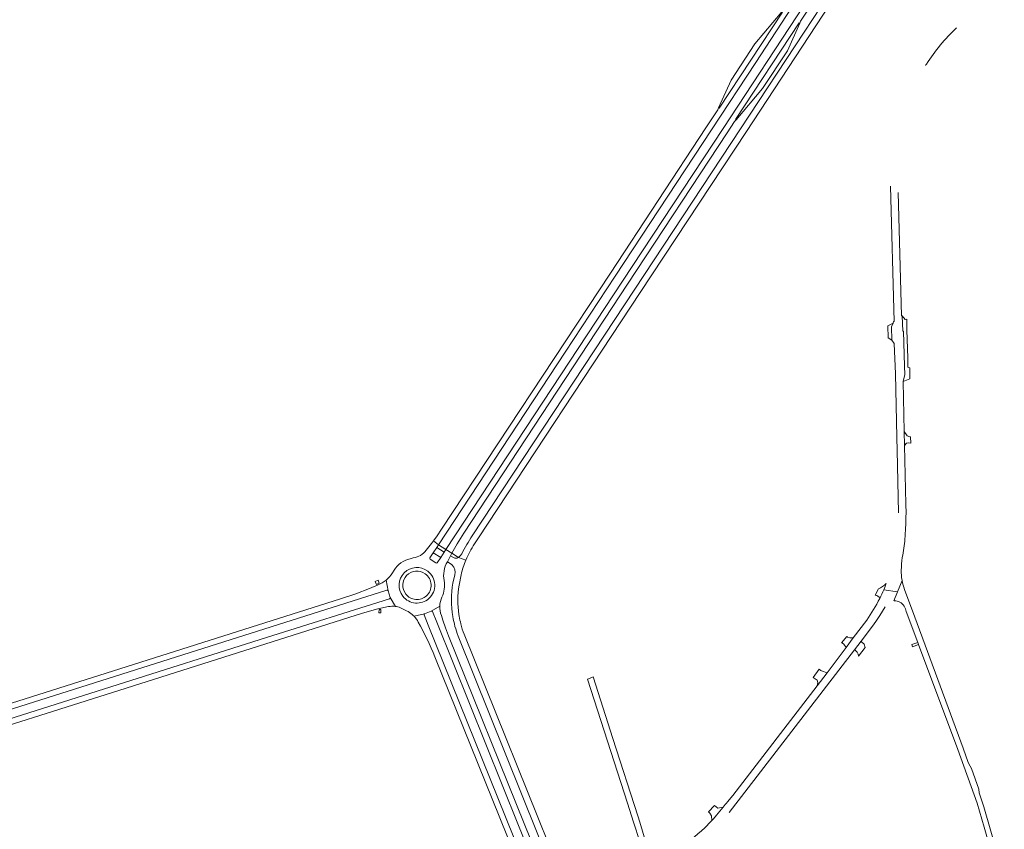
# Model space of a CAD drawing. Header units: metres. Extents: x 166325 to 190320, y 381923 to 404576.
# Tile 58 of 256: x 169573 to 170126, y 385996 to 386451. Entities that reach past the tile are written whole.
import ezdxf

# ---------------------------------------------------------------- set-up
doc = ezdxf.new("R2010")
doc.units = ezdxf.units.M
doc.layers.add('B-WE-VH-VERHARDING_ASFALT-GV', color=8, linetype='Continuous', lineweight=18)
doc.layers.add('B-WE-VH-VERHARDING_BETONSTRAATSTEEN-GV', color=8, linetype='Continuous', lineweight=18)

msp = doc.modelspace()

# ---------------------------------------------------------------- linework, layer by layer
at = {"layer": 'B-WE-VH-VERHARDING_ASFALT-GV', "flags": 128}
for points in [[(170020.01, 386473.106), (170022.839, 386477.417), (170015.519, 386477.522), (170015.994, 386477.29), (170014.915, 386475.685), (170012.479, 386472.023), (170002.192, 386456.562), (170001.285, 386455.478), (170001.55, 386455.321), (169966.041, 386401.329), (169965.749, 386401.531), (169965.206, 386400.309), (169958.579, 386390.219), (169904.889, 386308.646), (169810.089, 386164.611), (169807.624, 386160.982), (169805.449, 386158.112), (169808.299, 386155.953), (169879.498, 386264.162), (169907.6, 386306.862), (169961.774, 386389.176)], [(169981.366, 386388.28), (170036.187, 386471.714), (170039.775, 386477.175), (170035.381, 386477.235), (170033.572, 386474.287), (170032.584, 386472.675), (170013.878, 386444.079), (169978.065, 386389.684), (169918.681, 386299.609), (169827.284, 386160.976)], [(169961.774, 386389.176), (169986.623, 386427.005), (170009.577, 386462.186), (170016.188, 386472.246)], [(169970.515, 386387.413), (169974.665, 386393.756), (169975.525, 386394.74), (169975.242, 386394.902), (170010.986, 386449.221), (170011.288, 386449.048), (170011.81, 386450.22), (170025.683, 386470.969)], [(170020.991, 386469.804), (170013.88, 386459.225), (169968.31, 386389.939), (169911.802, 386304.096), (169812.514, 386153.264), (169815.883, 386151.128), (169818.812, 386156.502), (169822.488, 386162.513), (169914.525, 386302.345), (169970.515, 386387.413)], [(170082.529, 386426.09), (170082.198, 386425.775), (170081.906, 386425.368)], [(169828.5, 386156.378), (169830.716, 386159.739), (169921.636, 386297.661), (169981.366, 386388.28)], [(170062.322, 386357.415), (170064.293, 386281.459), (170063.941, 386281.44), (170063.748, 386280.523), (170062.974, 386278.408), (170063.079, 386270.97), (170064.319, 386269.069), (170064.453, 386269.049), (170065.091, 386251.909), (170065.889, 386216.301), (170065.9, 386215.868), (170066.061, 386209.22), (170066.065, 386209.086), (170066.731, 386173.824)], [(170069.996, 386219.484), (170069.353, 386247.732), (170070.313, 386251.633), (170070.168, 386256.225), (170069.544, 386275.962), (170069.193, 386276.021), (170068.909, 386284.598), (170068.556, 386284.568), (170066.666, 386353.846)], [(170070.923, 386178.75), (170070.173, 386211.684), (170069.996, 386219.484)], [(169803.454, 386148.594), (169805.288, 386151.414), (169807.295, 386154.428), (169808.299, 386155.953), (169805.449, 386158.112), (169804.35, 386156.661), (169801.406, 386152.777)], [(169813.313, 386146.312), (169815.141, 386149.767), (169815.883, 386151.128), (169812.514, 386153.264), (169811.494, 386151.714), (169809.542, 386148.719), (169807.609, 386145.825)], [(169821.399, 386150.733), (169820.428, 386149.676), (169819.47, 386148.771), (169823.713, 386147.325)], [(169794.166, 386148.464), (169792.336, 386148.012)], [(169816.779, 386148.679), (169815.141, 386149.767), (169813.313, 386146.312), (169816.049, 386144.599), (169815.938, 386144.411)], [(169823.713, 386147.325), (169819.47, 386148.771)], [(169783.332, 386141.561), (169782.475, 386140.181)], [(169817.45, 386138.975), (169816.402, 386134.38)], [(169819.847, 386133.123), (169820.989, 386139.055)], [(169774.381, 386133.4), (169769.556, 386131.385), (169761.835, 386128.395), (169753.32, 386125.543), (169621.485, 386083.779), (169526.155, 386053.579), (169523.797, 386053.003), (169522.489, 386052.734), (169522.655, 386052.289), (169465.117, 386034.084), (169464.961, 386034.538), (169464.276, 386034.168), (169463.005, 386033.593), (169461.89, 386033.21), (169462.867, 386030.126), (169622.613, 386080.748), (169779.274, 386130.392)], [(169778.845, 386136.041), (169779.949, 386130.081), (169781.178, 386126.275), (169784.146, 386121.224)], [(169779.949, 386130.081), (169778.845, 386136.041)], [(170058.536, 386130.655), (170066.255, 386129.395), (170068.836, 386135.766), (170068.823, 386135.838), (170068.81, 386135.91)], [(170068.836, 386135.766), (170066.255, 386129.395), (170064.225, 386124.398)], [(170064.225, 386124.398), (170066.255, 386129.395), (170058.536, 386130.655)], [(170126.282, 385968.503), (170118.736, 385994.946), (170114.822, 386008.662), (170112.144, 386016.443), (170111.912, 386018.552), (170107.893, 386030.152), (170107.183, 386031.392), (170106.003, 386033.452), (170103.084, 386041.624), (170076.062, 386115.222), (170070.175, 386130.821)], [(169780.814, 386125.589), (169711.618, 386103.721), (169624.224, 386076.012), (169462.767, 386024.822), (169463.72, 386021.816), (169466.141, 386022.473), (169468.537, 386022.914), (169468.812, 386022.945), (169468.668, 386023.404), (169528.31, 386042.434), (169528.447, 386042.041), (169530.289, 386042.88), (169532.656, 386043.641), (169625.107, 386072.909), (169765.615, 386117.39), (169774.282, 386119.798)], [(169784.146, 386121.224), (169781.178, 386126.275)], [(169774.282, 386119.798), (169780.135, 386121.129)], [(169788.449, 386119.771), (169790.282, 386118.835), (169791.295, 386118.317)], [(169794.572, 386115.686), (169800.53, 386117.129), (169804.199, 386118.653), (169809.022, 386121.36)], [(169800.53, 386117.129), (169794.572, 386115.686)], [(169809.022, 386121.36), (169804.199, 386118.653)], [(169804.906, 386118.354), (169807.299, 386112.415), (169853.323, 385998.167), (169862.662, 385975.039), (169868.281, 385961.152), (169871.859, 385962.569), (169871.313, 385963.665), (169867.992, 385970.77), (169865.167, 385977.479), (169856.761, 385998.22), (169813.881, 386104.719)], [(169971.583, 386005.408), (170042.106, 386096.846), (170045.82, 386101.634), (170052.716, 386110.936), (170054.379, 386113.259), (170056.312, 386116.117), (170057.884, 386118.57), (170059.324, 386120.93)], [(170069.961, 386121.417), (170070.75, 386119.924), (170071.223, 386118.363), (170077.71, 386100.934), (170078.132, 386099.801), (170100.073, 386040.852), (170110.972, 386010.623), (170114.886, 385997.14), (170120.042, 385979.382)], [(169802.553, 386110.684), (169800.236, 386116.432)], [(169813.881, 386104.719), (169812.221, 386109.276), (169810.822, 386113.515), (169809.958, 386116.132)], [(169820.823, 386111.507), (169820.584, 386112.502)], [(170048.934, 386113.496), (170041.425, 386103.543), (170037.377, 386098.115)], [(169806.308, 386092.858), (169854.874, 385972.296), (169858.118, 385964.155), (169860.259, 385958.063), (169863.593, 385959.235), (169859.3, 385969.929), (169802.553, 386110.684)], [(169819.31, 386104.609), (169872.645, 385972.01), (169875.725, 385964.176), (169876.454, 385962.324), (169879.818, 385963.675), (169876.075, 385972.993), (169822.683, 386105.559)], [(170037.377, 386098.115), (170026.824, 386083.897), (170021.129, 386076.51), (169973.711, 386015.002), (169970.65, 386011.314)], [(169964.601, 386003.963), (169962.763, 386001.9), (169961.898, 386000.929), (169961.353, 386000.317), (169957.92, 385996.844)]]:
    msp.add_lwpolyline(points, dxfattribs=at)
at = {"layer": 'B-WE-VH-VERHARDING_ASFALT-GV'}
for points in [[(170099.371, 386446.405, 0.0625689), (170082.529, 386426.09)], [(170071.013, 386171.77, 0.0260739), (170070.923, 386178.75)], [(170070.451, 386159.261, 0.0081556), (170071.013, 386171.77)], [(169827.284, 386160.976, 0.037514), (169821.399, 386150.733)], [(169823.713, 386147.325, -0.0453844), (169828.5, 386156.378)], [(170068.962, 386148.712, 0.0283544), (170070.451, 386159.261)], [(169801.406, 386152.777, -0.1826026), (169794.166, 386148.464)], [(169792.336, 386148.012, 0.2040008), (169783.332, 386141.561)], [(169803.588, 386147.853, -0.4074888), (169803.454, 386148.594)], [(169811.444, 386135.741, -0.1778535), (169813.313, 386146.312)], [(169820.989, 386139.055, -0.0387155), (169823.713, 386147.325)], [(170068.352, 386141.57, -0.0209929), (170068.962, 386148.712)], [(169782.475, 386140.181, -0.0818386), (169778.845, 386136.041)], [(169815.938, 386144.411, -0.2743897), (169817.45, 386138.975)], [(170068.81, 386135.91, -0.047002), (170068.352, 386141.57)], [(169778.845, 386136.041, -0.0769423), (169774.381, 386133.4)], [(169810.208, 386126.469, 0.1546142), (169811.444, 386135.741)], [(169816.402, 386134.38, 0.0821993), (169816.393, 386115.547)], [(170059.917, 386134.069, -0.0097324), (170058.536, 386130.655)], [(170070.175, 386130.821, -0.0422857), (170068.836, 386135.766)], [(169779.274, 386130.392, -0.4504095), (169779.949, 386130.081)], [(169819.776, 386116.781, -0.0756063), (169819.847, 386133.123)], [(170058.536, 386130.655, -0.0146399), (170056.279, 386125.775)], [(169781.178, 386126.275, -0.4258614), (169780.814, 386125.589)], [(169809.022, 386121.36, -0.1010517), (169810.208, 386126.469)], [(170056.279, 386125.775, -0.0386471), (170048.934, 386113.496)], [(170064.468, 386124.415, -0.2818218), (170069.961, 386121.417)], [(169780.135, 386121.129, -0.0820316), (169784.146, 386121.224)], [(169784.146, 386121.224, -0.0259619), (169785.414, 386120.977)], [(169785.414, 386120.977, -0.0666397), (169788.449, 386119.771)], [(169791.295, 386118.317, -0.0557721), (169794.123, 386116.137)], [(169800.236, 386116.432, -0.3980965), (169800.53, 386117.129)], [(169804.199, 386118.653, -0.3790821), (169804.906, 386118.354)], [(169809.958, 386116.132, -0.1021554), (169809.022, 386121.36)], [(169820.584, 386112.502, -0.020248), (169819.776, 386116.781)], [(169794.123, 386116.137, -0.0111111), (169794.572, 386115.686)], [(169794.572, 386115.686, -0.0624596), (169796.959, 386112.469)], [(169796.959, 386112.469, -0.0269463), (169806.308, 386092.858)], [(169816.393, 386115.547, 0.0490674), (169819.31, 386104.609)], [(169822.683, 386105.559, -0.0287335), (169820.823, 386111.507)], [(169970.65, 386011.314, -0.00641), (169968.326, 386008.37)], [(169957.92, 385996.844, -0.0292946), (169942.158, 385983.998)]]:
    msp.add_lwpolyline(points, format="xyb", dxfattribs=at)
at = {"layer": 'B-WE-VH-VERHARDING_ASFALT-GV', "flags": 128}
msp.add_lwpolyline([(169811.494, 386151.714), (169807.295, 386154.428), (169805.288, 386151.414), (169809.542, 386148.719)], close=True, dxfattribs=at)
at = {"layer": 'B-WE-VH-VERHARDING_BETONSTRAATSTEEN-GV', "flags": 128}
for points in [[(170001.285, 386455.478), (169986.056, 386437.492), (169972.696, 386417.137), (169965.749, 386401.531), (169966.041, 386401.329), (170001.55, 386455.321)], [(170011.288, 386449.048), (170010.986, 386449.221), (169975.242, 386394.902), (169975.525, 386394.74), (169990.475, 386412.328), (170004.395, 386433.523)], [(170069.353, 386247.732), (170072.195, 386248.864), (170073.186, 386249.259), (170073.129, 386255.436), (170072.099, 386255.662), (170072.095, 386255.959), (170072.088, 386256.459), (170072.017, 386260.473), (170072.01, 386260.973), (170071.585, 386276.449), (170071.576, 386276.949), (170071.491, 386282.128), (170071.483, 386282.628), (170070.65, 386282.545), (170068.909, 386284.598), (170069.193, 386276.021), (170069.544, 386275.962), (170070.168, 386256.225), (170070.313, 386251.633)], [(170063.748, 386280.523), (170060.744, 386279.036), (170060.934, 386272.313), (170063.079, 386270.97), (170062.974, 386278.408)], [(170073.624, 386216.565), (170073.159, 386216.571), (170071.727, 386217.134), (170069.996, 386219.484), (170070.173, 386211.684), (170071.364, 386212.932), (170072.458, 386213.112), (170073.773, 386213.035)], [(169808.299, 386155.953), (169807.295, 386154.428), (169811.494, 386151.714), (169812.514, 386153.264)], [(169774.327, 386135.954), (169772.717, 386135.25), (169773.43, 386133.617), (169775.04, 386134.308)], [(169775.922, 386119.451), (169774.966, 386119.516), (169774.853, 386117.612), (169775.84, 386117.578)], [(170041.425, 386103.543), (170039.563, 386103.551), (170038.111, 386103.97), (170037.794, 386104.34), (170034.793, 386100.699), (170035.375, 386100.527), (170036.063, 386100.03), (170037.377, 386098.115)], [(170048.163, 386098.211), (170047.462, 386100), (170046.083, 386101.401), (170045.82, 386101.634), (170042.106, 386096.846), (170042.387, 386096.641), (170043.534, 386095.462), (170044.138, 386094.455), (170044.298, 386093.236)], [(170078.132, 386099.801), (170077.71, 386100.934), (170074.241, 386099.773), (170074.701, 386098.532)], [(170021.129, 386076.51), (170026.824, 386083.897), (170023.569, 386085.011), (170023.13, 386085.305), (170022.323, 386085.915), (170018.846, 386081.316), (170021.145, 386079.86), (170021.454, 386078.471)], [(169894.473, 386081.355), (169892.096, 386080.409), (169914.445, 386010.67), (169917.919, 386000), (169921.459, 385989.126), (169922.827, 385983.701), (169923.409, 385980.038), (169924.029, 385975.898), (169924.144, 385975.131), (169924.508, 385970.928), (169928.582, 385974.046), (169931.855, 385976.368), (169929.369, 385978.071), (169928.332, 385978.958), (169927.444, 385979.717), (169921.447, 386000), (169920.419, 386003.475), (169906.283, 386047.011), (169895.319, 386081.692)]]:
    msp.add_lwpolyline(points, close=True, dxfattribs=at)
for points in [[(169809.542, 386148.719), (169805.288, 386151.414), (169803.454, 386148.594)], [(169815.883, 386151.128), (169815.141, 386149.767), (169816.779, 386148.679)], [(169819.47, 386148.771), (169815.883, 386151.128)], [(169803.588, 386147.853), (169806.886, 386145.664)], [(169807.609, 386145.825), (169809.542, 386148.719)], [(170055.612, 386131.095), (170053.765, 386127.569)], [(169968.326, 386008.37), (169965.303, 386007.901), (169963.396, 386009.337), (169960.096, 386005.737), (169960.798, 386005.052), (169961.647, 386003.572), (169961.898, 386000.929), (169962.763, 386001.9), (169964.601, 386003.963)]]:
    msp.add_lwpolyline(points, dxfattribs=at)
at = {"layer": 'B-WE-VH-VERHARDING_BETONSTRAATSTEEN-GV'}
for points in [[(169806.886, 386145.664, 0.4107199), (169807.609, 386145.825)], [(169816.779, 386148.679, 0.2897339), (169819.47, 386148.771)], [(169802.275, 386141.079, 0.8837487), (169788.356, 386126.924)], [(169789.94, 386128.17, -0.8677834), (169800.857, 386139.64)], [(169800.857, 386139.64, -0.4804638), (169801.53, 386127.175)], [(169802.889, 386125.679, 0.4703927), (169802.275, 386141.079)], [(170059.917, 386134.069, -0.1028714), (170055.612, 386131.095)], [(169801.53, 386127.175, -0.4314976), (169789.94, 386128.17)], [(169788.356, 386126.924, 0.432729), (169802.889, 386125.679)], [(170053.765, 386127.569, -0.3036218), (170056.279, 386125.775)], [(169964.601, 386003.963, 0.0100542), (169968.326, 386008.37)]]:
    msp.add_lwpolyline(points, format="xyb", dxfattribs=at)

doc.saveas('drawing.dxf')
